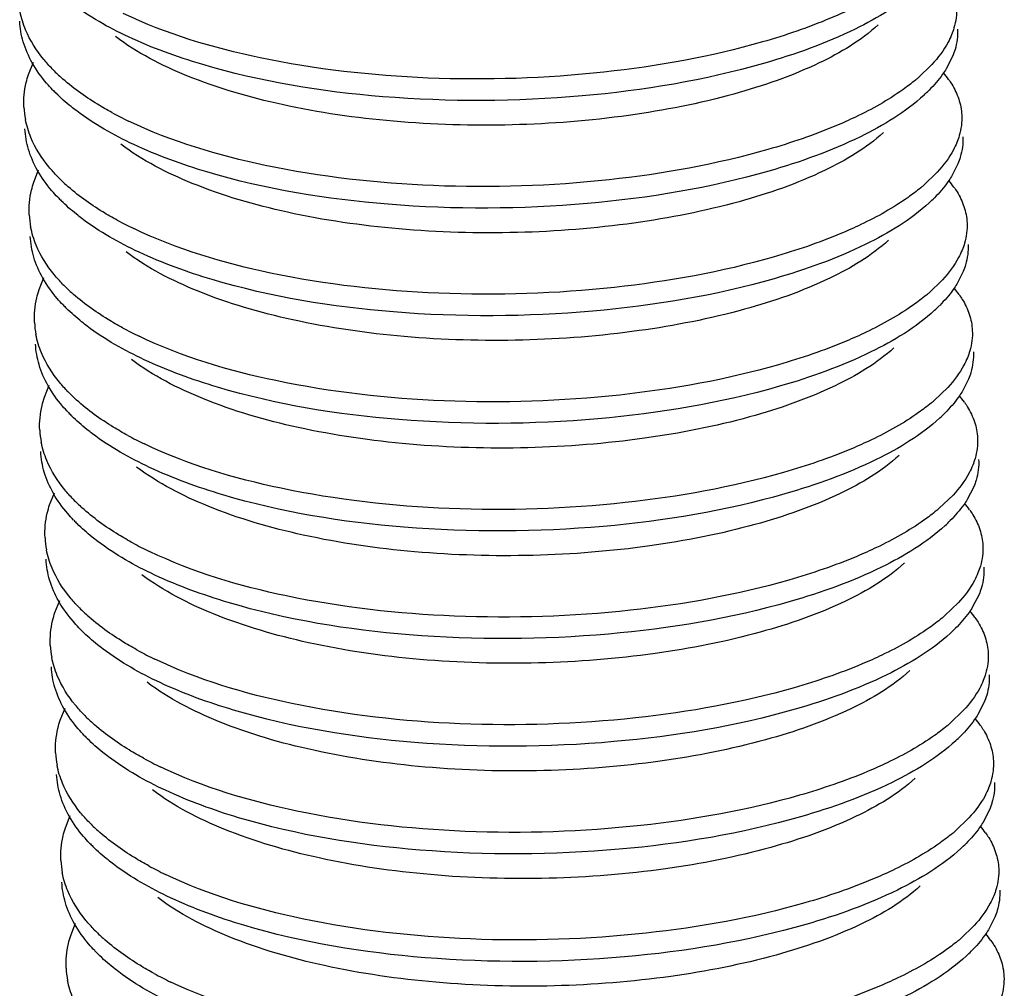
# Model space of a CAD drawing. Header units: millimetres. Extents: x -24622 to 2009, y -1603 to 2074.
# Tile 248 of 256: x 1643.14 to 1647.35, y 1067.79 to 1071.92. Entities that reach past the tile are written whole.
import ezdxf

# ---------------------------------------------------------------- set-up
doc = ezdxf.new("R2010")
doc.units = ezdxf.units.MM

msp = doc.modelspace()

# ---------------------------------------------------------------- linework, layer by layer
at = {"color": 7, "linetype": 'Continuous'}
for p, q in [((1643.1823, 1071.6884), (1643.2029, 1071.7401)), ((1647.13, 1071.7655), (1647.1026, 1071.712)), ((1647.0417, 1071.7306), (1646.9828, 1071.674)), ((1643.2048, 1071.2288), (1643.2254, 1071.2804)), ((1647.1525, 1071.3059), (1647.1251, 1071.2524)), ((1647.0643, 1071.2709), (1647.0054, 1071.2144)), ((1643.2273, 1070.7692), (1643.248, 1070.8208)), ((1647.175, 1070.8462), (1647.1476, 1070.7928)), ((1647.0868, 1070.8113), (1647.0279, 1070.7547)), ((1643.2499, 1070.3095), (1643.2705, 1070.3612)), ((1647.1094, 1070.3517), (1647.0505, 1070.2951)), ((1647.1976, 1070.3866), (1647.1702, 1070.3332)), ((1643.2724, 1069.8499), (1643.2931, 1069.9016)), ((1647.1319, 1069.892), (1647.073, 1069.8355)), ((1647.2201, 1069.927), (1647.1927, 1069.8735)), ((1647.2427, 1069.4673), (1647.2152, 1069.4139)), ((1643.295, 1069.3903), (1643.3156, 1069.4419)), ((1647.1544, 1069.4324), (1647.0955, 1069.3758)), ((1647.2652, 1069.0077), (1647.2378, 1068.9543)), ((1643.3175, 1068.9307), (1643.3381, 1068.9823)), ((1647.177, 1068.9728), (1647.1181, 1068.9162)), ((1647.2877, 1068.5481), (1647.2603, 1068.4946)), ((1643.34, 1068.471), (1643.3607, 1068.5227)), ((1647.1995, 1068.5132), (1647.1406, 1068.4566)), ((1647.3103, 1068.0885), (1647.2829, 1068.035)), ((1643.3626, 1068.0114), (1643.3832, 1068.063)), ((1647.222, 1068.0535), (1647.1631, 1067.997))]:
    msp.add_line(p, q, dxfattribs=at)
for centre, radius, start, end in [((1643.8361, 1072.2475), 0.7696, 224.0569, 227.9112), ((1646.4546, 1072.2907), 0.8121, 309.4749, 310.5818), ((1646.775, 1071.4277), 0.4139, 35.3544, 40.179), ((1643.8122, 1072.1273), 0.7296, 223.7184, 225.3319), ((1646.5446, 1072.1033), 0.6838, 312.6259, 315.1628), ((1643.5317, 1071.5663), 0.3696, 182.8165, 190.912), ((1644.3092, 1072.9464), 1.6165, 241.5304, 244.3514), ((1643.8586, 1071.7879), 0.7696, 224.0569, 227.9112), ((1646.7975, 1070.968), 0.4139, 35.3544, 40.179), ((1646.4771, 1071.8311), 0.8121, 309.4749, 310.5818), ((1643.8348, 1071.6677), 0.7296, 223.7184, 225.3319), ((1646.5671, 1071.6436), 0.6838, 312.6259, 315.1628), ((1643.5542, 1071.1066), 0.3696, 182.8165, 190.912), ((1644.3318, 1072.4868), 1.6165, 241.5304, 244.3514), ((1643.8811, 1071.3283), 0.7696, 224.0569, 227.9112), ((1646.82, 1070.5084), 0.4139, 35.3544, 40.179), ((1646.4996, 1071.3715), 0.8121, 309.4749, 310.5818), ((1643.8573, 1071.2081), 0.7296, 223.7184, 225.3319), ((1646.5896, 1071.184), 0.6838, 312.6259, 315.1628), ((1643.5768, 1070.647), 0.3696, 182.8165, 190.912), ((1644.3543, 1072.0272), 1.6165, 241.5304, 244.3514), ((1643.9037, 1070.8686), 0.7696, 224.0569, 227.9112), ((1646.8426, 1070.0488), 0.4139, 35.3544, 40.179), ((1646.5222, 1070.9118), 0.8121, 309.4749, 310.5818), ((1643.8798, 1070.7485), 0.7296, 223.7184, 225.3319), ((1646.6122, 1070.7244), 0.6838, 312.6259, 315.1628), ((1643.5993, 1070.1874), 0.3696, 182.8165, 190.912), ((1644.3768, 1071.5675), 1.6165, 241.5304, 244.3514), ((1643.9262, 1070.409), 0.7696, 224.0569, 227.9112), ((1646.8651, 1069.5892), 0.4139, 35.3544, 40.179), ((1646.5447, 1070.4522), 0.8121, 309.4749, 310.5818), ((1643.9024, 1070.2888), 0.7296, 223.7184, 225.3319), ((1646.6347, 1070.2647), 0.6838, 312.6259, 315.1628), ((1643.6218, 1069.7278), 0.3696, 182.8165, 190.912), ((1644.3994, 1071.1079), 1.6165, 241.5304, 244.3514), ((1643.9487, 1069.9494), 0.7696, 224.0569, 227.9112), ((1646.8877, 1069.1295), 0.4139, 35.3544, 40.179), ((1646.5673, 1069.9926), 0.8121, 309.4749, 310.5818), ((1643.9249, 1069.8292), 0.7296, 223.7184, 225.3319), ((1646.6573, 1069.8051), 0.6838, 312.6259, 315.1628), ((1643.6444, 1069.2681), 0.3696, 182.8165, 190.912), ((1644.4219, 1070.6483), 1.6165, 241.5304, 244.3514), ((1643.9713, 1069.4897), 0.7696, 224.0569, 227.9112), ((1646.9102, 1068.6699), 0.4139, 35.3544, 40.179), ((1646.5898, 1069.533), 0.8121, 309.4749, 310.5818), ((1643.9474, 1069.3696), 0.7296, 223.7184, 225.3319), ((1646.6798, 1069.3455), 0.6838, 312.6259, 315.1628), ((1643.6669, 1068.8085), 0.3696, 182.8165, 190.912), ((1644.4445, 1070.1887), 1.6165, 241.5304, 244.3514), ((1643.9938, 1069.0301), 0.7696, 224.0569, 227.9112), ((1646.6123, 1069.0733), 0.8121, 309.4749, 310.5818), ((1646.9327, 1068.2103), 0.4139, 35.3544, 40.179), ((1643.97, 1068.9099), 0.7296, 223.7184, 225.3319), ((1646.7023, 1068.8859), 0.6838, 312.6259, 315.1628), ((1643.6894, 1068.3489), 0.3696, 182.8165, 190.912), ((1644.467, 1069.729), 1.6165, 241.5304, 244.3514), ((1644.0164, 1068.5705), 0.7696, 224.0569, 227.9112), ((1646.6349, 1068.6137), 0.8121, 309.4749, 310.5818), ((1646.9553, 1067.7506), 0.4139, 35.3544, 40.179), ((1643.9925, 1068.4503), 0.7296, 223.7184, 225.3319), ((1646.7249, 1068.4262), 0.6838, 312.6259, 315.1628), ((1643.712, 1067.8892), 0.3696, 182.8165, 190.912), ((1644.4895, 1069.2694), 1.6165, 241.5304, 244.3514)]:
    msp.add_arc(centre, radius, start, end, dxfattribs=at)
for points, start_tangent, end_tangent in [([(1646.9851, 1072.0597), (1646.7134, 1071.882), (1646.3225, 1071.7352)], (-0.735524, -0.677498), (-0.961024, -0.276464)), ([(1646.3225, 1071.7352), (1645.5473, 1071.5965), (1644.6959, 1071.5932), (1643.922, 1071.7314), (1643.6091, 1071.8485), (1643.3654, 1071.9919)], (-0.961024, -0.276464), (-0.798461, 0.602046)), ([(1643.1698, 1071.8783), (1643.1462, 1071.9559)], (-0.385657, 0.922642), (-0.18914, 0.98195)), ([(1646.318, 1071.8271), (1645.6404, 1071.6981), (1644.8895, 1071.673), (1644.1712, 1071.7594), (1643.587, 1071.9488)], (-0.961024, -0.276464), (-0.901202, 0.4334)), ([(1646.6926, 1071.9661), (1646.608, 1071.9282), (1646.318, 1071.8271)], (-0.902338, -0.43103), (-0.961024, -0.276464)), ([(1647.1464, 1071.9738), (1647.1357, 1071.8866), (1647.1255, 1071.8574)], (0.048761, -0.99881), (-0.37737, -0.926062)), ([(1643.1596, 1071.8277), (1643.1445, 1071.9158)], (-0.28417, 0.958774), (-0.048797, 0.998809)), ([(1643.283, 1071.7123), (1643.247, 1071.7526), (1643.1698, 1071.8783)], (-0.694786, 0.719217), (-0.385657, 0.922642)), ([(1646.8115, 1071.8999), (1646.5599, 1071.7374), (1646.1951, 1071.6044), (1645.7459, 1071.5133), (1645.2482, 1071.4729), (1644.7414, 1071.4882), (1644.2657, 1071.5594), (1643.8591, 1071.6827), (1643.5538, 1071.8499)], (-0.735477, -0.677549), (-0.798212, 0.602377)), ([(1647.1509, 1071.8819), (1647.1402, 1071.7946), (1647.13, 1071.7655)], (0.048761, -0.99881), (-0.37737, -0.926062)), ([(1643.1984, 1071.7374), (1643.1596, 1071.8277)], (-0.493567, 0.869708), (-0.28417, 0.958774)), ([(1647.1255, 1071.8574), (1647.1104, 1071.8254), (1647.0417, 1071.7306)], (-0.37737, -0.926062), (-0.676472, -0.736469)), ([(1643.2849, 1071.6231), (1643.2596, 1071.651), (1643.1984, 1071.7374)], (-0.691016, 0.72284), (-0.493567, 0.869708)), ([(1647.1026, 1071.712), (1647.0873, 1071.6891), (1647.0295, 1071.6211)], (-0.526052, -0.850452), (-0.704812, -0.709394)), ([(1643.1625, 1071.5481), (1643.1723, 1071.6533), (1643.1823, 1071.6884)], (-0.048797, 0.998809), (0.313223, 0.94968)), ([(1643.5386, 1071.5254), (1643.4767, 1071.5611), (1643.3202, 1071.6763)], (-0.878776, 0.477234), (-0.741573, 0.670872)), ([(1646.9708, 1071.6639), (1646.9168, 1071.6227), (1646.7151, 1071.5064)], (-0.771848, -0.635807), (-0.902338, -0.43103)), ([(1647.1125, 1071.6672), (1647.1262, 1071.6465), (1647.1559, 1071.5833)], (0.577811, -0.816171), (0.31537, -0.948969)), ([(1643.388, 1071.5323), (1643.364, 1071.5509), (1643.2993, 1071.6084)], (-0.798461, 0.602046), (-0.711096, 0.703095)), ([(1647.0077, 1071.6001), (1646.7359, 1071.4224), (1646.345, 1071.2755)], (-0.735524, -0.677498), (-0.961024, -0.276464)), ([(1647.1559, 1071.5833), (1647.1689, 1071.5142)], (0.31537, -0.948969), (0.048761, -0.99881)), ([(1646.345, 1071.2755), (1645.5698, 1071.1369), (1644.7185, 1071.1336), (1643.9446, 1071.2718), (1643.6317, 1071.3889), (1643.388, 1071.5323)], (-0.961024, -0.276464), (-0.798461, 0.602046)), ([(1643.1924, 1071.4187), (1643.1687, 1071.4963)], (-0.385657, 0.922642), (-0.18914, 0.98195)), ([(1646.3405, 1071.3675), (1645.6629, 1071.2384), (1644.912, 1071.2134), (1644.1937, 1071.2997), (1643.6095, 1071.4892)], (-0.961024, -0.276464), (-0.901202, 0.4334)), ([(1646.7151, 1071.5064), (1646.6305, 1071.4685), (1646.3405, 1071.3675)], (-0.902338, -0.43103), (-0.961024, -0.276464)), ([(1647.1689, 1071.5142), (1647.1582, 1071.4269), (1647.148, 1071.3978)], (0.048761, -0.99881), (-0.37737, -0.926062)), ([(1643.1821, 1071.3681), (1643.167, 1071.4562)], (-0.28417, 0.958774), (-0.048797, 0.998809)), ([(1643.3055, 1071.2527), (1643.2696, 1071.293), (1643.1924, 1071.4187)], (-0.694786, 0.719217), (-0.385657, 0.922642)), ([(1646.8341, 1071.4403), (1646.5825, 1071.2777), (1646.2176, 1071.1448), (1645.7685, 1071.0537), (1645.2707, 1071.0133), (1644.7639, 1071.0285), (1644.2883, 1071.0998), (1643.8816, 1071.2231), (1643.5763, 1071.3903)], (-0.735477, -0.677549), (-0.798207, 0.602384)), ([(1647.1734, 1071.4223), (1647.1627, 1071.335), (1647.1525, 1071.3059)], (0.048761, -0.99881), (-0.37737, -0.926062)), ([(1643.221, 1071.2778), (1643.1821, 1071.3681)], (-0.493567, 0.869708), (-0.28417, 0.958774)), ([(1647.148, 1071.3978), (1647.133, 1071.3658), (1647.0643, 1071.2709)], (-0.37737, -0.926062), (-0.676472, -0.736469)), ([(1643.3074, 1071.1635), (1643.2821, 1071.1914), (1643.221, 1071.2778)], (-0.691016, 0.72284), (-0.493567, 0.869708)), ([(1647.1251, 1071.2524), (1647.1099, 1071.2295), (1647.052, 1071.1615)], (-0.526052, -0.850452), (-0.704812, -0.709394)), ([(1643.185, 1071.0885), (1643.1949, 1071.1937), (1643.2048, 1071.2288)], (-0.048797, 0.998809), (0.313223, 0.94968)), ([(1643.5612, 1071.0658), (1643.4992, 1071.1014), (1643.3427, 1071.2167)], (-0.878776, 0.477234), (-0.741573, 0.670872)), ([(1646.9934, 1071.2043), (1646.9393, 1071.1631), (1646.7377, 1071.0468)], (-0.771848, -0.635807), (-0.902338, -0.43103)), ([(1647.1351, 1071.2075), (1647.1487, 1071.1869), (1647.1784, 1071.1237)], (0.577811, -0.816171), (0.31537, -0.948969)), ([(1643.4105, 1071.0727), (1643.3866, 1071.0913), (1643.3218, 1071.1488)], (-0.798461, 0.602046), (-0.711096, 0.703095)), ([(1647.0302, 1071.1405), (1646.7585, 1070.9628), (1646.3675, 1070.8159)], (-0.735524, -0.677498), (-0.961024, -0.276464)), ([(1647.1784, 1071.1237), (1647.1915, 1071.0546)], (0.31537, -0.948969), (0.048761, -0.99881)), ([(1646.3675, 1070.8159), (1645.5924, 1070.6773), (1644.741, 1070.6739), (1643.9671, 1070.8122), (1643.6542, 1070.9293), (1643.4105, 1071.0727)], (-0.961024, -0.276464), (-0.798461, 0.602046)), ([(1643.2149, 1070.959), (1643.1913, 1071.0367)], (-0.385657, 0.922642), (-0.18914, 0.98195)), ([(1646.363, 1070.9078), (1645.6855, 1070.7788), (1644.9346, 1070.7538), (1644.2163, 1070.8401), (1643.6321, 1071.0296)], (-0.961024, -0.276464), (-0.901202, 0.4334)), ([(1646.7377, 1071.0468), (1646.653, 1071.0089), (1646.363, 1070.9078)], (-0.902338, -0.43103), (-0.961024, -0.276464)), ([(1647.1915, 1071.0546), (1647.1808, 1070.9673), (1647.1705, 1070.9382)], (0.048761, -0.99881), (-0.37737, -0.926062)), ([(1643.2047, 1070.9085), (1643.1896, 1070.9966)], (-0.28417, 0.958774), (-0.048797, 0.998809)), ([(1646.8566, 1070.9807), (1646.605, 1070.8181), (1646.2401, 1070.6851), (1645.791, 1070.594), (1645.2932, 1070.5537), (1644.7864, 1070.5689), (1644.3108, 1070.6402), (1643.9042, 1070.7635), (1643.5988, 1070.9306)], (-0.735477, -0.677549), (-0.798212, 0.602377)), ([(1643.328, 1070.7931), (1643.2921, 1070.8333), (1643.2149, 1070.959)], (-0.694786, 0.719217), (-0.385657, 0.922642)), ([(1647.1705, 1070.9382), (1647.1555, 1070.9062), (1647.0868, 1070.8113)], (-0.37737, -0.926062), (-0.676472, -0.736469)), ([(1647.196, 1070.9626), (1647.1853, 1070.8754), (1647.175, 1070.8462)], (0.048761, -0.99881), (-0.37737, -0.926062)), ([(1643.2435, 1070.8182), (1643.2047, 1070.9085)], (-0.493567, 0.869708), (-0.28417, 0.958774)), ([(1643.33, 1070.7038), (1643.3047, 1070.7318), (1643.2435, 1070.8182)], (-0.691016, 0.72284), (-0.493567, 0.869708)), ([(1647.1476, 1070.7928), (1647.1324, 1070.7698), (1647.0746, 1070.7018)], (-0.526052, -0.850452), (-0.704812, -0.709394)), ([(1643.2076, 1070.6289), (1643.2174, 1070.734), (1643.2273, 1070.7692)], (-0.048797, 0.998809), (0.313223, 0.94968)), ([(1643.5837, 1070.6061), (1643.5218, 1070.6418), (1643.3653, 1070.7571)], (-0.878776, 0.477234), (-0.741573, 0.670872)), ([(1647.0159, 1070.7446), (1646.9619, 1070.7035), (1646.7602, 1070.5872)], (-0.771848, -0.635807), (-0.902338, -0.43103)), ([(1647.1576, 1070.7479), (1647.1712, 1070.7273), (1647.201, 1070.664)], (0.577811, -0.816171), (0.31537, -0.948969)), ([(1643.433, 1070.613), (1643.4091, 1070.6317), (1643.3444, 1070.6892)], (-0.798461, 0.602046), (-0.711096, 0.703095)), ([(1647.0527, 1070.6808), (1646.781, 1070.5031), (1646.3901, 1070.3563)], (-0.735524, -0.677498), (-0.961024, -0.276464)), ([(1647.201, 1070.664), (1647.214, 1070.5949)], (0.31537, -0.948969), (0.048761, -0.99881)), ([(1646.3901, 1070.3563), (1645.6149, 1070.2176), (1644.7635, 1070.2143), (1643.9896, 1070.3525), (1643.6767, 1070.4697), (1643.433, 1070.613)], (-0.961024, -0.276464), (-0.798461, 0.602046)), ([(1643.2374, 1070.4994), (1643.2138, 1070.577)], (-0.385657, 0.922642), (-0.18914, 0.98195)), ([(1646.3856, 1070.4482), (1645.708, 1070.3192), (1644.9571, 1070.2941), (1644.2388, 1070.3805), (1643.6546, 1070.5699)], (-0.961024, -0.276464), (-0.901202, 0.4334)), ([(1646.7602, 1070.5872), (1646.6756, 1070.5493), (1646.3856, 1070.4482)], (-0.902338, -0.43103), (-0.961024, -0.276464)), ([(1647.214, 1070.5949), (1647.2033, 1070.5077), (1647.1931, 1070.4785)], (0.048761, -0.99881), (-0.37737, -0.926062)), ([(1643.2272, 1070.4488), (1643.2121, 1070.5369)], (-0.28417, 0.958774), (-0.048797, 0.998809)), ([(1646.8792, 1070.521), (1646.6275, 1070.3585), (1646.2627, 1070.2255), (1645.8135, 1070.1344), (1645.3158, 1070.094), (1644.809, 1070.1093), (1644.3334, 1070.1806), (1643.9267, 1070.3038), (1643.6214, 1070.471)], (-0.735477, -0.677549), (-0.798212, 0.602377)), ([(1643.3506, 1070.3334), (1643.3146, 1070.3737), (1643.2374, 1070.4994)], (-0.694786, 0.719217), (-0.385657, 0.922642)), ([(1647.1931, 1070.4785), (1647.178, 1070.4465), (1647.1094, 1070.3517)], (-0.37737, -0.926062), (-0.676472, -0.736469)), ([(1647.2185, 1070.503), (1647.2078, 1070.4158), (1647.1976, 1070.3866)], (0.048761, -0.99881), (-0.37737, -0.926062)), ([(1643.266, 1070.3586), (1643.2272, 1070.4488)], (-0.493567, 0.869708), (-0.28417, 0.958774)), ([(1643.3525, 1070.2442), (1643.3272, 1070.2722), (1643.266, 1070.3586)], (-0.691016, 0.72284), (-0.493567, 0.869708)), ([(1643.2301, 1070.1692), (1643.24, 1070.2744), (1643.2499, 1070.3095)], (-0.048797, 0.998809), (0.313223, 0.94968)), ([(1647.1702, 1070.3332), (1647.1549, 1070.3102), (1647.0971, 1070.2422)], (-0.526052, -0.850452), (-0.704812, -0.709394)), ([(1643.6063, 1070.1465), (1643.5443, 1070.1822), (1643.3878, 1070.2975)], (-0.878776, 0.477234), (-0.741573, 0.670872)), ([(1647.0384, 1070.285), (1646.9844, 1070.2438), (1646.7827, 1070.1275)], (-0.771848, -0.635807), (-0.902338, -0.43103)), ([(1647.1802, 1070.2883), (1647.1938, 1070.2676), (1647.2235, 1070.2044)], (0.577811, -0.816171), (0.31537, -0.948969)), ([(1643.4556, 1070.1534), (1643.4316, 1070.172), (1643.3669, 1070.2295)], (-0.798461, 0.602046), (-0.711096, 0.703095)), ([(1647.0753, 1070.2212), (1646.8035, 1070.0435), (1646.4126, 1069.8967)], (-0.735524, -0.677498), (-0.961024, -0.276464)), ([(1647.2235, 1070.2044), (1647.2365, 1070.1353)], (0.31537, -0.948969), (0.048761, -0.99881)), ([(1646.4126, 1069.8967), (1645.6374, 1069.758), (1644.7861, 1069.7547), (1644.0122, 1069.8929), (1643.6993, 1070.01), (1643.4556, 1070.1534)], (-0.961024, -0.276464), (-0.798461, 0.602046)), ([(1643.26, 1070.0398), (1643.2364, 1070.1174)], (-0.385657, 0.922642), (-0.18914, 0.98195)), ([(1646.4081, 1069.9886), (1645.7305, 1069.8596), (1644.9796, 1069.8345), (1644.2613, 1069.9208), (1643.6771, 1070.1103)], (-0.961024, -0.276464), (-0.901202, 0.4334)), ([(1646.7827, 1070.1275), (1646.6981, 1070.0896), (1646.4081, 1069.9886)], (-0.902338, -0.43103), (-0.961024, -0.276464)), ([(1647.2365, 1070.1353), (1647.2258, 1070.0481), (1647.2156, 1070.0189)], (0.048761, -0.99881), (-0.37737, -0.926062)), ([(1643.2497, 1069.9892), (1643.2346, 1070.0773)], (-0.28417, 0.958774), (-0.048797, 0.998809)), ([(1646.9017, 1070.0614), (1646.6501, 1069.8988), (1646.2852, 1069.7659), (1645.8361, 1069.6748), (1645.3383, 1069.6344), (1644.8315, 1069.6496), (1644.3559, 1069.7209), (1643.9493, 1069.8442), (1643.6439, 1070.0114)], (-0.735477, -0.677549), (-0.798212, 0.602377)), ([(1643.3731, 1069.8738), (1643.3372, 1069.9141), (1643.26, 1070.0398)], (-0.694786, 0.719217), (-0.385657, 0.922642)), ([(1647.2156, 1070.0189), (1647.2006, 1069.9869), (1647.1319, 1069.892)], (-0.37737, -0.926062), (-0.676472, -0.736469)), ([(1647.2411, 1070.0434), (1647.2303, 1069.9561), (1647.2201, 1069.927)], (0.048761, -0.99881), (-0.37737, -0.926062)), ([(1643.2886, 1069.8989), (1643.2497, 1069.9892)], (-0.493567, 0.869708), (-0.28417, 0.958774)), ([(1643.375, 1069.7846), (1643.3497, 1069.8125), (1643.2886, 1069.8989)], (-0.691016, 0.72284), (-0.493567, 0.869708)), ([(1643.2527, 1069.7096), (1643.2625, 1069.8148), (1643.2724, 1069.8499)], (-0.048797, 0.998809), (0.313223, 0.94968)), ([(1647.1927, 1069.8735), (1647.1775, 1069.8506), (1647.1196, 1069.7826)], (-0.526052, -0.850452), (-0.704812, -0.709394)), ([(1643.6288, 1069.6869), (1643.5669, 1069.7225), (1643.4103, 1069.8378)], (-0.878776, 0.477234), (-0.741573, 0.670872)), ([(1647.061, 1069.8254), (1647.0069, 1069.7842), (1646.8053, 1069.6679)], (-0.771848, -0.635807), (-0.902338, -0.43103)), ([(1647.2027, 1069.8287), (1647.2163, 1069.808), (1647.246, 1069.7448)], (0.577811, -0.816171), (0.31537, -0.948969)), ([(1643.4781, 1069.6938), (1643.4542, 1069.7124), (1643.3894, 1069.7699)], (-0.798461, 0.602046), (-0.711096, 0.703095)), ([(1647.0978, 1069.7616), (1646.8261, 1069.5839), (1646.4352, 1069.437)], (-0.735524, -0.677498), (-0.961024, -0.276464)), ([(1647.246, 1069.7448), (1647.2591, 1069.6757)], (0.31537, -0.948969), (0.048761, -0.99881)), ([(1646.4352, 1069.437), (1645.66, 1069.2984), (1644.8086, 1069.295), (1644.0347, 1069.4333), (1643.7218, 1069.5504), (1643.4781, 1069.6938)], (-0.961024, -0.276464), (-0.798461, 0.602046)), ([(1643.2825, 1069.5801), (1643.2589, 1069.6578)], (-0.385657, 0.922642), (-0.18914, 0.98195)), ([(1646.4307, 1069.529), (1645.7531, 1069.3999), (1645.0022, 1069.3749), (1644.2839, 1069.4612), (1643.6997, 1069.6507)], (-0.961024, -0.276464), (-0.901202, 0.4334)), ([(1646.8053, 1069.6679), (1646.7207, 1069.63), (1646.4307, 1069.529)], (-0.902338, -0.43103), (-0.961024, -0.276464)), ([(1647.2591, 1069.6757), (1647.2484, 1069.5884), (1647.2381, 1069.5593)], (0.048761, -0.99881), (-0.37737, -0.926062)), ([(1643.2723, 1069.5296), (1643.2572, 1069.6177)], (-0.28417, 0.958774), (-0.048797, 0.998809)), ([(1646.9242, 1069.6018), (1646.6726, 1069.4392), (1646.3078, 1069.3063), (1645.8586, 1069.2151), (1645.3609, 1069.1748), (1644.854, 1069.19), (1644.3784, 1069.2613), (1643.9718, 1069.3846), (1643.6664, 1069.5517)], (-0.735477, -0.677549), (-0.798207, 0.602384)), ([(1643.3956, 1069.4142), (1643.3597, 1069.4544), (1643.2825, 1069.5801)], (-0.694786, 0.719217), (-0.385657, 0.922642)), ([(1647.2381, 1069.5593), (1647.2231, 1069.5273), (1647.1544, 1069.4324)], (-0.37737, -0.926062), (-0.676472, -0.736469)), ([(1647.2636, 1069.5838), (1647.2529, 1069.4965), (1647.2427, 1069.4673)], (0.048761, -0.99881), (-0.37737, -0.926062)), ([(1643.3111, 1069.4393), (1643.2723, 1069.5296)], (-0.493567, 0.869708), (-0.28417, 0.958774)), ([(1643.3976, 1069.3249), (1643.3723, 1069.3529), (1643.3111, 1069.4393)], (-0.691016, 0.72284), (-0.493567, 0.869708)), ([(1643.2752, 1069.25), (1643.285, 1069.3552), (1643.295, 1069.3903)], (-0.048797, 0.998809), (0.313223, 0.94968)), ([(1647.2152, 1069.4139), (1647.2, 1069.391), (1647.1422, 1069.3229)], (-0.526052, -0.850452), (-0.704812, -0.709394)), ([(1643.6513, 1069.2273), (1643.5894, 1069.2629), (1643.4329, 1069.3782)], (-0.878776, 0.477234), (-0.741573, 0.670872)), ([(1647.0835, 1069.3657), (1647.0295, 1069.3246), (1646.8278, 1069.2083)], (-0.771848, -0.635807), (-0.902338, -0.43103)), ([(1647.2252, 1069.369), (1647.2388, 1069.3484), (1647.2686, 1069.2851)], (0.577811, -0.816171), (0.31537, -0.948969)), ([(1643.5006, 1069.2342), (1643.4767, 1069.2528), (1643.412, 1069.3103)], (-0.798461, 0.602046), (-0.711096, 0.703095)), ([(1647.1204, 1069.302), (1646.8486, 1069.1242), (1646.4577, 1068.9774)], (-0.735524, -0.677498), (-0.961024, -0.276464)), ([(1647.2686, 1069.2851), (1647.2816, 1069.2161)], (0.31537, -0.948969), (0.048761, -0.99881)), ([(1646.4577, 1068.9774), (1645.6825, 1068.8388), (1644.8312, 1068.8354), (1644.0573, 1068.9737), (1643.7443, 1069.0908), (1643.5006, 1069.2342)], (-0.961024, -0.276464), (-0.798461, 0.602046)), ([(1647.2816, 1069.2161), (1647.2709, 1069.1288), (1647.2607, 1069.0996)], (0.048761, -0.99881), (-0.37737, -0.926062)), ([(1643.3051, 1069.1205), (1643.2814, 1069.1982)], (-0.385657, 0.922642), (-0.18914, 0.98195)), ([(1646.4532, 1069.0693), (1645.7756, 1068.9403), (1645.0247, 1068.9152), (1644.3064, 1069.0016), (1643.7222, 1069.1911)], (-0.961024, -0.276464), (-0.901202, 0.4334)), ([(1646.8278, 1069.2083), (1646.7432, 1069.1704), (1646.4532, 1069.0693)], (-0.902338, -0.43103), (-0.961024, -0.276464)), ([(1643.2948, 1069.0699), (1643.2797, 1069.158)], (-0.28417, 0.958774), (-0.048797, 0.998809)), ([(1646.9468, 1069.1421), (1646.6952, 1068.9796), (1646.3303, 1068.8466), (1645.8811, 1068.7555), (1645.3834, 1068.7151), (1644.8766, 1068.7304), (1644.401, 1068.8017), (1643.9943, 1068.925), (1643.689, 1069.0921)], (-0.735477, -0.677549), (-0.798212, 0.602377)), ([(1643.4182, 1068.9545), (1643.3822, 1068.9948), (1643.3051, 1069.1205)], (-0.694786, 0.719217), (-0.385657, 0.922642)), ([(1647.2607, 1069.0996), (1647.2456, 1069.0677), (1647.177, 1068.9728)], (-0.37737, -0.926062), (-0.676472, -0.736469)), ([(1647.2861, 1069.1241), (1647.2754, 1069.0369), (1647.2652, 1069.0077)], (0.048761, -0.99881), (-0.37737, -0.926062)), ([(1643.3336, 1068.9797), (1643.2948, 1069.0699)], (-0.493567, 0.869708), (-0.28417, 0.958774)), ([(1643.4201, 1068.8653), (1643.3948, 1068.8933), (1643.3336, 1068.9797)], (-0.691016, 0.72284), (-0.493567, 0.869708)), ([(1643.2977, 1068.7903), (1643.3076, 1068.8955), (1643.3175, 1068.9307)], (-0.048797, 0.998809), (0.313223, 0.94968)), ([(1647.2378, 1068.9543), (1647.2225, 1068.9313), (1647.1647, 1068.8633)], (-0.526052, -0.850452), (-0.704812, -0.709394)), ([(1643.6739, 1068.7676), (1643.6119, 1068.8033), (1643.4554, 1068.9186)], (-0.878776, 0.477234), (-0.741573, 0.670872)), ([(1647.1061, 1068.9061), (1647.052, 1068.8649), (1646.8504, 1068.7487)], (-0.771848, -0.635807), (-0.902338, -0.43103)), ([(1647.2478, 1068.9094), (1647.2614, 1068.8888), (1647.2911, 1068.8255)], (0.577811, -0.816171), (0.31537, -0.948969)), ([(1643.5232, 1068.7745), (1643.4992, 1068.7931), (1643.4345, 1068.8507)], (-0.798461, 0.602046), (-0.711096, 0.703095)), ([(1647.1429, 1068.8423), (1646.8712, 1068.6646), (1646.4802, 1068.5178)], (-0.735524, -0.677498), (-0.961024, -0.276464)), ([(1647.2911, 1068.8255), (1647.3042, 1068.7564)], (0.31537, -0.948969), (0.048761, -0.99881)), ([(1646.4802, 1068.5178), (1645.7051, 1068.3791), (1644.8537, 1068.3758), (1644.0798, 1068.514), (1643.7669, 1068.6311), (1643.5232, 1068.7745)], (-0.961024, -0.276464), (-0.798461, 0.602046)), ([(1647.3042, 1068.7564), (1647.2934, 1068.6692), (1647.2832, 1068.64)], (0.048761, -0.99881), (-0.37737, -0.926062)), ([(1643.3276, 1068.6609), (1643.304, 1068.7385)], (-0.385657, 0.922642), (-0.18914, 0.98195)), ([(1646.4757, 1068.6097), (1645.7982, 1068.4807), (1645.0473, 1068.4556), (1644.3289, 1068.542), (1643.7447, 1068.7314)], (-0.961024, -0.276464), (-0.901202, 0.4334)), ([(1646.8504, 1068.7487), (1646.7657, 1068.7108), (1646.4757, 1068.6097)], (-0.902338, -0.43103), (-0.961024, -0.276464)), ([(1643.3173, 1068.6103), (1643.3022, 1068.6984)], (-0.28417, 0.958774), (-0.048797, 0.998809)), ([(1646.9693, 1068.6825), (1646.7177, 1068.52), (1646.3528, 1068.387), (1645.9037, 1068.2959), (1645.4059, 1068.2555), (1644.8991, 1068.2708), (1644.4235, 1068.342), (1644.0169, 1068.4653), (1643.7115, 1068.6325)], (-0.735477, -0.677549), (-0.798212, 0.602377)), ([(1643.4407, 1068.4949), (1643.4048, 1068.5352), (1643.3276, 1068.6609)], (-0.694786, 0.719217), (-0.385657, 0.922642)), ([(1647.2832, 1068.64), (1647.2682, 1068.608), (1647.1995, 1068.5132)], (-0.37737, -0.926062), (-0.676472, -0.736469)), ([(1647.3087, 1068.6645), (1647.2979, 1068.5772), (1647.2877, 1068.5481)], (0.048761, -0.99881), (-0.37737, -0.926062)), ([(1643.3562, 1068.52), (1643.3173, 1068.6103)], (-0.493567, 0.869708), (-0.28417, 0.958774)), ([(1643.4426, 1068.4057), (1643.4173, 1068.4336), (1643.3562, 1068.52)], (-0.691016, 0.72284), (-0.493567, 0.869708)), ([(1643.3203, 1068.3307), (1643.3301, 1068.4359), (1643.34, 1068.471)], (-0.048797, 0.998809), (0.313223, 0.94968)), ([(1643.6964, 1068.308), (1643.6345, 1068.3437), (1643.4779, 1068.4589)], (-0.878776, 0.477234), (-0.741573, 0.670872)), ([(1647.2603, 1068.4946), (1647.2451, 1068.4717), (1647.1872, 1068.4037)], (-0.526052, -0.850452), (-0.704812, -0.709394)), ([(1647.1286, 1068.4465), (1647.0746, 1068.4053), (1646.8729, 1068.289)], (-0.771848, -0.635807), (-0.902338, -0.43103)), ([(1647.2703, 1068.4498), (1647.2839, 1068.4291), (1647.3136, 1068.3659)], (0.577811, -0.816171), (0.31537, -0.948969)), ([(1643.5457, 1068.3149), (1643.5218, 1068.3335), (1643.457, 1068.391)], (-0.798461, 0.602046), (-0.711096, 0.703095)), ([(1647.1654, 1068.3827), (1646.8937, 1068.205), (1646.5028, 1068.0581)], (-0.735524, -0.677498), (-0.961024, -0.276464)), ([(1647.3136, 1068.3659), (1647.3267, 1068.2968)], (0.31537, -0.948969), (0.048761, -0.99881)), ([(1646.5028, 1068.0581), (1645.7276, 1067.9195), (1644.8762, 1067.9162), (1644.1023, 1068.0544), (1643.7894, 1068.1715), (1643.5457, 1068.3149)], (-0.961024, -0.276464), (-0.798461, 0.602046)), ([(1646.8729, 1068.289), (1646.7883, 1068.2511), (1646.4983, 1068.1501)], (-0.902338, -0.43103), (-0.961024, -0.276464)), ([(1647.3267, 1068.2968), (1647.316, 1068.2095), (1647.3058, 1068.1804)], (0.048761, -0.99881), (-0.37737, -0.926062)), ([(1643.3501, 1068.2013), (1643.3265, 1068.2789)], (-0.385657, 0.922642), (-0.18914, 0.98195)), ([(1646.4983, 1068.1501), (1645.8207, 1068.021), (1645.0698, 1067.996), (1644.3515, 1068.0823), (1643.7673, 1068.2718)], (-0.961024, -0.276464), (-0.901202, 0.4334)), ([(1643.3399, 1068.1507), (1643.3248, 1068.2388)], (-0.28417, 0.958774), (-0.048797, 0.998809)), ([(1646.9918, 1068.2229), (1646.7402, 1068.0603), (1646.3754, 1067.9274), (1645.9262, 1067.8363), (1645.4285, 1067.7959), (1644.9217, 1067.8111), (1644.446, 1067.8824), (1644.0394, 1068.0057), (1643.7341, 1068.1729)], (-0.735477, -0.677549), (-0.798212, 0.602377)), ([(1647.3312, 1068.2049), (1647.3205, 1068.1176), (1647.3103, 1068.0885)], (0.048761, -0.99881), (-0.37737, -0.926062)), ([(1643.4633, 1068.0353), (1643.4273, 1068.0756), (1643.3501, 1068.2013)], (-0.694786, 0.719217), (-0.385657, 0.922642)), ([(1647.3058, 1068.1804), (1647.2907, 1068.1484), (1647.222, 1068.0535)], (-0.37737, -0.926062), (-0.676472, -0.736469)), ([(1643.3787, 1068.0604), (1643.3399, 1068.1507)], (-0.493567, 0.869708), (-0.28417, 0.958774)), ([(1643.4652, 1067.9461), (1643.4399, 1067.974), (1643.3787, 1068.0604)], (-0.691016, 0.72284), (-0.493567, 0.869708)), ([(1643.3428, 1067.8711), (1643.3526, 1067.9763), (1643.3626, 1068.0114)], (-0.048797, 0.998809), (0.313223, 0.94968)), ([(1643.7189, 1067.8484), (1643.657, 1067.884), (1643.5005, 1067.9993)], (-0.878776, 0.477234), (-0.741573, 0.670872)), ([(1647.2829, 1068.035), (1647.2676, 1068.0121), (1647.2098, 1067.9441)], (-0.526052, -0.850452), (-0.704812, -0.709394)), ([(1647.1511, 1067.9869), (1647.0971, 1067.9457), (1646.8954, 1067.8294)], (-0.771848, -0.635807), (-0.902338, -0.43103)), ([(1647.2928, 1067.9901), (1647.3065, 1067.9695), (1647.3362, 1067.9063)], (0.577811, -0.816171), (0.31537, -0.948969)), ([(1643.5683, 1067.8553), (1643.5443, 1067.8739), (1643.4796, 1067.9314)], (-0.798461, 0.602046), (-0.711096, 0.703095)), ([(1647.188, 1067.9231), (1646.9162, 1067.7454), (1646.5253, 1067.5985)], (-0.735524, -0.677498), (-0.961024, -0.276464)), ([(1647.3362, 1067.9063), (1647.3492, 1067.8372)], (0.31537, -0.948969), (0.048761, -0.99881)), ([(1646.5253, 1067.5985), (1645.7501, 1067.4599), (1644.8988, 1067.4565), (1644.1249, 1067.5948), (1643.812, 1067.7119), (1643.5683, 1067.8553)], (-0.961024, -0.276464), (-0.798461, 0.602046)), ([(1646.8954, 1067.8294), (1646.8108, 1067.7915), (1646.5208, 1067.6904)], (-0.902338, -0.43103), (-0.961024, -0.276464)), ([(1647.3492, 1067.8372), (1647.3385, 1067.7499), (1647.3283, 1067.7208)], (0.048761, -0.99881), (-0.37737, -0.926062)), ([(1643.3727, 1067.7416), (1643.349, 1067.8193)], (-0.385657, 0.922642), (-0.18914, 0.98195)), ([(1646.5208, 1067.6904), (1645.8432, 1067.5614), (1645.0923, 1067.5364), (1644.374, 1067.6227), (1643.7898, 1067.8122)], (-0.961024, -0.276464), (-0.901202, 0.4334))]:
    msp.add_spline(points, degree=3, dxfattribs=dict(at, start_tangent=start_tangent, end_tangent=end_tangent))

doc.saveas('drawing.dxf')
